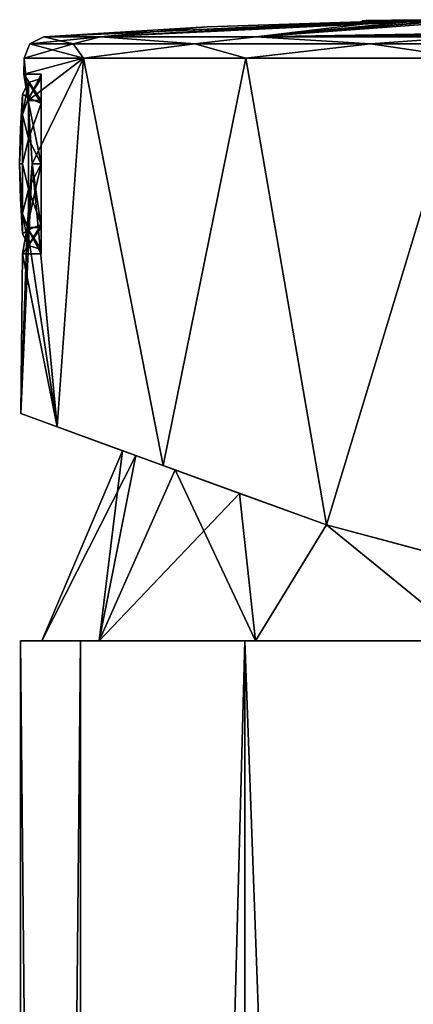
# Model space of a CAD drawing. Header units: millimetres. Extents: x -25 to 160, y -178 to 143.
# Tile 4 of 256: x -21 to -3, y 97 to 143. Entities that reach past the tile are written whole.
import ezdxf

# ---------------------------------------------------------------- set-up
doc = ezdxf.new("R2010")
doc.units = ezdxf.units.MM
doc.header["$LTSCALE"] = 101.851852
for name, color, linetype in [('1026', 7, 'CONTINUOUS'), ('1027', 7, 'CONTINUOUS'), ('1032', 7, 'CONTINUOUS'), ('1033', 7, 'CONTINUOUS'), ('1034', 7, 'CONTINUOUS'), ('1035', 7, 'CONTINUOUS'), ('1036', 7, 'CONTINUOUS'), ('1037', 7, 'CONTINUOUS'), ('1038', 7, 'CONTINUOUS'), ('1039', 7, 'CONTINUOUS'), ('901', 7, 'CONTINUOUS'), ('902', 7, 'CONTINUOUS'), ('908', 7, 'CONTINUOUS'), ('909', 7, 'CONTINUOUS'), ('911', 7, 'CONTINUOUS'), ('912', 7, 'CONTINUOUS'), ('913', 7, 'CONTINUOUS'), ('914', 7, 'CONTINUOUS'), ('915', 7, 'CONTINUOUS'), ('920', 7, 'CONTINUOUS'), ('921', 7, 'CONTINUOUS'), ('922', 7, 'CONTINUOUS'), ('953', 7, 'CONTINUOUS'), ('954', 7, 'CONTINUOUS'), ('955', 7, 'CONTINUOUS'), ('956', 7, 'CONTINUOUS'), ('957', 7, 'CONTINUOUS'), ('959', 7, 'CONTINUOUS')]:
    doc.layers.add(name, color=color, linetype=linetype)

msp = doc.modelspace()

# ---------------------------------------------------------------- linework, layer by layer
at = {"layer": '1026', "color": 7, "linetype": 'CONTINUOUS', "true_color": 0x282828}
for points in [[(-4.999, 143.008, 1.479), (-4.07, 143.003, 3.63), (-4.459, 143.018, 1.479), (-4.999, 143.008, 1.479)], [(-4.999, 143.008, 1.479), (-4.459, 143.018, 1.479), (-4.727, 143.015, 1.209), (-4.999, 143.008, 1.479)], [(-4.459, 143.018, 1.479), (-4.07, 143.003, 3.63), (-4.203, 143.014, 2.56), (-4.459, 143.018, 1.479)], [(-4.07, 143.003, 3.63), (-3.497, 143.014, 3.409), (-4.203, 143.014, 2.56), (-4.07, 143.003, 3.63)], [(-4.07, 143.003, 3.63), (-1.869, 143.015, 4.431), (-3.497, 143.014, 3.409), (-4.07, 143.003, 3.63)], [(-1.869, 143.015, 4.431), (-2.493, 143.019, 3.854), (-3.497, 143.014, 3.409), (-1.869, 143.015, 4.431)]]:
    msp.add_3dface(points, dxfattribs=at)
at = {"layer": '1027', "color": 7, "linetype": 'CONTINUOUS', "true_color": 0x282828}
for points in [[(-4.807, 143.016, -0.432), (-3.009, 143.039, 1.316), (-2.832, 143.043, 0.806), (-4.807, 143.016, -0.432)], [(-4.807, 143.016, -0.432), (-2.832, 143.043, 0.806), (-4.301, 143.024, -0.62), (-4.807, 143.016, -0.432)], [(-4.616, 143.003, -2.933), (-4.807, 143.016, -0.432), (-4.301, 143.024, -0.62), (-4.616, 143.003, -2.933)], [(-4.616, 143.003, -2.933), (-4.301, 143.024, -0.62), (-4.147, 143.013, -2.666), (-4.616, 143.003, -2.933)], [(-2.573, 143.01, -4.388), (-4.616, 143.003, -2.933), (-2.477, 143.019, -3.857), (-2.573, 143.01, -4.388)], [(-4.616, 143.003, -2.933), (-4.147, 143.013, -2.666), (-2.477, 143.019, -3.857), (-4.616, 143.003, -2.933)], [(-1.543, 143.053, -0.887), (-3.528, 143.034, -1.078), (-3.625, 143.034, -0.708), (-1.543, 143.053, -0.887)], [(-3.257, 143.039, -0.611), (-1.543, 143.053, -0.887), (-3.625, 143.034, -0.708), (-3.257, 143.039, -0.611)], [(-1.495, 143.051, -1.428), (-3.528, 143.034, -1.078), (-0.591, 143.058, -0.456), (-1.495, 143.051, -1.428)], [(-3.528, 143.034, -1.078), (-1.543, 143.053, -0.887), (-0.591, 143.058, -0.456), (-3.528, 143.034, -1.078)], [(-3.009, 143.039, 1.316), (-1.734, 143.05, 1.463), (-0.826, 143.057, 0.611), (-3.009, 143.039, 1.316)], [(-3.009, 143.039, 1.316), (-0.826, 143.057, 0.611), (-2.832, 143.043, 0.806), (-3.009, 143.039, 1.316)]]:
    msp.add_3dface(points, dxfattribs=at)
at = {"layer": '1032', "color": 7, "linetype": 'CONTINUOUS'}
for points in [[(-20.837, 141.262), (-18.052, 141.262, 10.394), (-20.568, 141.936), (-20.837, 141.262)], [(-18.536, 141.936, 8.903), (-19.913, 142.25), (-20.568, 141.936), (-18.536, 141.936, 8.903)], [(-18.052, 141.262, 10.394), (-18.536, 141.936, 8.903), (-20.568, 141.936), (-18.052, 141.262, 10.394)], [(-17.252, 142.25, 9.932), (-19.913, 142.25), (-18.536, 141.936, 8.903), (-17.252, 142.25, 9.932)], [(-12.842, 141.936, 16.042), (-17.252, 142.25, 9.932), (-18.536, 141.936, 8.903), (-12.842, 141.936, 16.042)], [(-18.052, 141.262, 10.394), (-12.842, 141.936, 16.042), (-18.536, 141.936, 8.903), (-18.052, 141.262, 10.394)], [(-18.052, 141.262, 10.394), (-10.443, 141.261, 18.003), (-12.842, 141.936, 16.042), (-18.052, 141.262, 10.394)], [(-9.981, 142.25, 17.203), (-17.252, 142.25, 9.932), (-12.842, 141.936, 16.042), (-9.981, 142.25, 17.203)], [(-4.615, 141.935, 20.005), (-9.981, 142.25, 17.203), (-12.842, 141.936, 16.042), (-4.615, 141.935, 20.005)], [(-10.443, 141.261, 18.003), (-4.615, 141.935, 20.005), (-12.842, 141.936, 16.042), (-10.443, 141.261, 18.003)], [(-10.443, 141.261, 18.003), (-0.049, 141.261, 20.788), (-4.615, 141.935, 20.005), (-10.443, 141.261, 18.003)], [(-0.049, 142.249, 19.865), (-9.981, 142.25, 17.203), (-4.615, 141.935, 20.005), (-0.049, 142.249, 19.865)], [(4.517, 141.935, 20.005), (-0.049, 142.249, 19.865), (-4.615, 141.935, 20.005), (4.517, 141.935, 20.005)], [(-0.049, 141.261, 20.788), (4.517, 141.935, 20.005), (-4.615, 141.935, 20.005), (-0.049, 141.261, 20.788)]]:
    msp.add_3dface(points, dxfattribs=at)
at = {"layer": '1033', "color": 7, "linetype": 'CONTINUOUS'}
for points in [[(-18.052, 141.262, -10.394), (-20.837, 141.262), (-18.536, 141.936, -8.903), (-18.052, 141.262, -10.394)], [(-20.837, 141.262), (-20.568, 141.936), (-18.536, 141.936, -8.903), (-20.837, 141.262)], [(-19.913, 142.25), (-17.252, 142.25, -9.932), (-20.568, 141.936), (-19.913, 142.25)], [(-20.568, 141.936), (-17.252, 142.25, -9.932), (-18.536, 141.936, -8.903), (-20.568, 141.936)], [(-18.536, 141.936, -8.903), (-17.252, 142.25, -9.932), (-12.842, 141.936, -16.042), (-18.536, 141.936, -8.903)], [(-18.052, 141.262, -10.394), (-18.536, 141.936, -8.903), (-12.842, 141.936, -16.042), (-18.052, 141.262, -10.394)], [(-10.443, 141.261, -18.003), (-18.052, 141.262, -10.394), (-12.842, 141.936, -16.042), (-10.443, 141.261, -18.003)], [(-17.252, 142.25, -9.932), (-9.981, 142.25, -17.203), (-12.842, 141.936, -16.042), (-17.252, 142.25, -9.932)], [(-12.842, 141.936, -16.042), (-9.981, 142.25, -17.203), (-4.615, 141.935, -20.005), (-12.842, 141.936, -16.042)], [(-10.443, 141.261, -18.003), (-12.842, 141.936, -16.042), (-4.615, 141.935, -20.005), (-10.443, 141.261, -18.003)], [(-0.049, 141.261, -20.788), (-10.443, 141.261, -18.003), (-4.615, 141.935, -20.005), (-0.049, 141.261, -20.788)], [(-9.981, 142.25, -17.203), (-0.049, 142.249, -19.865), (-4.615, 141.935, -20.005), (-9.981, 142.25, -17.203)], [(-4.615, 141.935, -20.005), (-0.049, 142.249, -19.865), (4.517, 141.935, -20.005), (-4.615, 141.935, -20.005)], [(-0.049, 141.261, -20.788), (-4.615, 141.935, -20.005), (4.517, 141.935, -20.005), (-0.049, 141.261, -20.788)]]:
    msp.add_3dface(points, dxfattribs=at)
at = {"layer": '1034', "color": 7, "linetype": 'CONTINUOUS'}
for points in [[(-21.01, 137.946), (-21.044, 136.31), (-20.91, 139.579), (-21.01, 137.946)], [(-20.91, 139.579), (-21.044, 136.31), (-20.91, 138.621, 2.311), (-20.91, 139.579)], [(-20.91, 138.621, 2.311), (-21.044, 136.31), (-20.91, 136.31, 3.268), (-20.91, 138.621, 2.311)], [(-20.91, 136.31, 3.268), (-21.044, 136.31), (-20.91, 133.999, 2.311), (-20.91, 136.31, 3.268)], [(-20.91, 133.999, 2.311), (-21.044, 136.31), (-21.011, 134.675), (-20.91, 133.999, 2.311)], [(-20.91, 133.042), (-20.91, 133.999, 2.311), (-21.011, 134.675), (-20.91, 133.042)]]:
    msp.add_3dface(points, dxfattribs=at)
at = {"layer": '1035', "color": 7, "linetype": 'CONTINUOUS'}
for points in [[(-20.91, 139.579), (-20.91, 138.621, 2.311), (-20.629, 140.124), (-20.91, 139.579)], [(-20.91, 138.621, 2.311), (-20.629, 139.396, 2.242), (-20.629, 140.124), (-20.91, 138.621, 2.311)], [(-20.044, 139.139, 2.828), (-20.044, 140.31), (-20.629, 139.396, 2.242), (-20.044, 139.139, 2.828)], [(-20.629, 139.396, 2.242), (-20.044, 140.31), (-20.629, 140.124), (-20.629, 139.396, 2.242)], [(-20.91, 138.621, 2.311), (-20.629, 137.489, 3.627), (-20.629, 139.396, 2.242), (-20.91, 138.621, 2.311)], [(-20.629, 137.489, 3.627), (-20.044, 139.139, 2.828), (-20.629, 139.396, 2.242), (-20.629, 137.489, 3.627)], [(-20.044, 136.31, 4), (-20.044, 139.139, 2.828), (-20.629, 137.489, 3.627), (-20.044, 136.31, 4)], [(-20.91, 138.621, 2.311), (-20.91, 136.31, 3.268), (-20.629, 137.489, 3.627), (-20.91, 138.621, 2.311)], [(-20.91, 136.31, 3.268), (-20.629, 135.132, 3.627), (-20.629, 137.489, 3.627), (-20.91, 136.31, 3.268)], [(-20.629, 135.132, 3.627), (-20.044, 136.31, 4), (-20.629, 137.489, 3.627), (-20.629, 135.132, 3.627)], [(-20.91, 136.31, 3.268), (-20.91, 133.999, 2.311), (-20.629, 135.132, 3.627), (-20.91, 136.31, 3.268)], [(-20.044, 133.482, 2.828), (-20.044, 136.31, 4), (-20.629, 135.132, 3.627), (-20.044, 133.482, 2.828)], [(-20.91, 133.999, 2.311), (-20.629, 133.225, 2.242), (-20.629, 135.132, 3.627), (-20.91, 133.999, 2.311)], [(-20.629, 133.225, 2.242), (-20.044, 133.482, 2.828), (-20.629, 135.132, 3.627), (-20.629, 133.225, 2.242)], [(-20.91, 133.999, 2.311), (-20.91, 133.042), (-20.629, 133.225, 2.242), (-20.91, 133.999, 2.311)], [(-20.91, 133.042), (-20.629, 132.496), (-20.629, 133.225, 2.242), (-20.91, 133.042)], [(-20.044, 132.31), (-20.044, 133.482, 2.828), (-20.629, 132.496), (-20.044, 132.31)], [(-20.629, 132.496), (-20.044, 133.482, 2.828), (-20.629, 133.225, 2.242), (-20.629, 132.496)]]:
    msp.add_3dface(points, dxfattribs=at)
at = {"layer": '1036', "color": 7, "linetype": 'CONTINUOUS'}
for points in [[(-21.01, 137.946), (-20.91, 139.579), (-20.91, 138.621, -2.311), (-21.01, 137.946)], [(-21.044, 136.31), (-21.01, 137.946), (-20.91, 138.621, -2.311), (-21.044, 136.31)], [(-20.91, 136.31, -3.268), (-21.044, 136.31), (-20.91, 138.621, -2.311), (-20.91, 136.31, -3.268)], [(-21.044, 136.31), (-20.91, 133.042), (-21.011, 134.675), (-21.044, 136.31)], [(-20.91, 133.042), (-21.044, 136.31), (-20.91, 133.999, -2.311), (-20.91, 133.042)], [(-20.91, 133.999, -2.311), (-21.044, 136.31), (-20.91, 136.31, -3.268), (-20.91, 133.999, -2.311)]]:
    msp.add_3dface(points, dxfattribs=at)
at = {"layer": '1037', "color": 7, "linetype": 'CONTINUOUS'}
for points in [[(-20.91, 139.579), (-20.629, 140.124), (-20.629, 139.396, -2.242), (-20.91, 139.579)], [(-20.044, 140.31), (-20.044, 139.139, -2.828), (-20.629, 140.124), (-20.044, 140.31)], [(-20.629, 140.124), (-20.044, 139.139, -2.828), (-20.629, 139.396, -2.242), (-20.629, 140.124)], [(-20.91, 138.621, -2.311), (-20.91, 139.579), (-20.629, 139.396, -2.242), (-20.91, 138.621, -2.311)], [(-20.91, 138.621, -2.311), (-20.629, 139.396, -2.242), (-20.629, 137.489, -3.627), (-20.91, 138.621, -2.311)], [(-20.629, 139.396, -2.242), (-20.044, 139.139, -2.828), (-20.629, 137.489, -3.627), (-20.629, 139.396, -2.242)], [(-20.044, 139.139, -2.828), (-20.044, 136.31, -4), (-20.629, 137.489, -3.627), (-20.044, 139.139, -2.828)], [(-20.91, 136.31, -3.268), (-20.91, 138.621, -2.311), (-20.629, 137.489, -3.627), (-20.91, 136.31, -3.268)], [(-20.91, 136.31, -3.268), (-20.629, 137.489, -3.627), (-20.629, 135.132, -3.627), (-20.91, 136.31, -3.268)], [(-20.629, 137.489, -3.627), (-20.044, 136.31, -4), (-20.629, 135.132, -3.627), (-20.629, 137.489, -3.627)], [(-20.91, 133.999, -2.311), (-20.91, 136.31, -3.268), (-20.629, 135.132, -3.627), (-20.91, 133.999, -2.311)], [(-20.044, 136.31, -4), (-20.044, 133.482, -2.828), (-20.629, 135.132, -3.627), (-20.044, 136.31, -4)], [(-20.91, 133.999, -2.311), (-20.629, 135.132, -3.627), (-20.629, 133.225, -2.242), (-20.91, 133.999, -2.311)], [(-20.629, 135.132, -3.627), (-20.044, 133.482, -2.828), (-20.629, 133.225, -2.242), (-20.629, 135.132, -3.627)], [(-20.629, 132.496), (-20.91, 133.042), (-20.91, 133.999, -2.311), (-20.629, 132.496)], [(-20.629, 132.496), (-20.91, 133.999, -2.311), (-20.629, 133.225, -2.242), (-20.629, 132.496)], [(-20.044, 133.482, -2.828), (-20.044, 132.31), (-20.629, 133.225, -2.242), (-20.044, 133.482, -2.828)], [(-20.044, 132.31), (-20.629, 132.496), (-20.629, 133.225, -2.242), (-20.044, 132.31)]]:
    msp.add_3dface(points, dxfattribs=at)
at = {"layer": '1038', "linetype": 'CONTINUOUS'}
for points in [[(-16.224, 122.897), (-15.605, 122.672, 4.773), (-20.983, 124.63), (-16.224, 122.897)], [(-16.224, 122.897), (-20.983, 124.63), (-19.283, 124.011, -8.277), (-16.224, 122.897)], [(-15.605, 122.672, 4.773), (-19.283, 124.011, 8.277), (-20.983, 124.63), (-15.605, 122.672, 4.773)], [(-15.605, 122.672, -4.774), (-16.224, 122.897), (-19.283, 124.011, -8.277), (-15.605, 122.672, -4.774)], [(-13.762, 122.001, -9.29), (-15.605, 122.672, -4.774), (-19.283, 124.011, -8.277), (-13.762, 122.001, -9.29)], [(-13.762, 122.001, -9.29), (-19.283, 124.011, -8.277), (-14.317, 122.203, -15.347), (-13.762, 122.001, -9.29)], [(-15.605, 122.672, 4.773), (-13.762, 122.001, 9.29), (-19.283, 124.011, 8.277), (-15.605, 122.672, 4.773)], [(-13.762, 122.001, 9.29), (-10.743, 120.902, 13.267), (-19.283, 124.011, 8.277), (-13.762, 122.001, 9.29)], [(-10.743, 120.902, 13.267), (-14.317, 122.203, 15.347), (-19.283, 124.011, 8.277), (-10.743, 120.902, 13.267)], [(-6.678, 119.422, -16.39), (-10.743, 120.902, -13.267), (-14.317, 122.203, -15.347), (-6.678, 119.422, -16.39)], [(-6.678, 119.422, -16.39), (-14.317, 122.203, -15.347), (-6.678, 119.422, -19.905), (-6.678, 119.422, -16.39)], [(-10.743, 120.902, -13.267), (-13.762, 122.001, -9.29), (-14.317, 122.203, -15.347), (-10.743, 120.902, -13.267)], [(-10.743, 120.902, 13.267), (-6.678, 119.422, 16.39), (-14.317, 122.203, 15.347), (-10.743, 120.902, 13.267)], [(-6.678, 119.422, 16.39), (-6.678, 119.422, 19.905), (-14.317, 122.203, 15.347), (-6.678, 119.422, 16.39)]]:
    msp.add_3dface(points, dxfattribs=at)
at = {"layer": '1039', "linetype": 'CONTINUOUS'}
for points in [[(0.153, 117.6, -18.471), (-6.678, 119.422, -16.39), (0.221, 117.588, -20.993), (0.153, 117.6, -18.471)], [(-6.678, 119.422, -16.39), (-6.678, 119.422, -19.905), (0.221, 117.588, -20.993), (-6.678, 119.422, -16.39)], [(-6.678, 119.422, 16.39), (0.079, 117.613, 18.466), (-6.678, 119.422, 19.905), (-6.678, 119.422, 16.39)], [(-6.678, 119.422, 19.905), (0.079, 117.613, 18.466), (0.222, 117.588, 20.993), (-6.678, 119.422, 19.905)]]:
    msp.add_3dface(points, dxfattribs=at)
at = {"layer": '901', "linetype": 'CONTINUOUS'}
for points in [[(-21, 114), (-18.187, 114, -10.499), (-21, -174), (-21, 114)], [(-21, -174), (-18.187, 114, -10.499), (-18.186, -174, -10.501), (-21, -174)], [(-18.187, 114, -10.499), (-10.501, 114, -18.186), (-18.186, -174, -10.501), (-18.187, 114, -10.499)], [(-18.186, -174, -10.501), (-10.501, 114, -18.186), (-10.499, -174, -18.187), (-18.186, -174, -10.501)], [(-10.501, 114, -18.186), (0, 114, -21), (-10.499, -174, -18.187), (-10.501, 114, -18.186)], [(-10.499, -174, -18.187), (0, 114, -21), (0, -174, -21), (-10.499, -174, -18.187)]]:
    msp.add_3dface(points, dxfattribs=at)
at = {"layer": '902', "linetype": 'CONTINUOUS'}
for points in [[(-21, 114), (-21, -174), (-18.186, -174, 10.501), (-21, 114)], [(-21, 114), (-18.186, -174, 10.501), (-18.187, 114, 10.499), (-21, 114)], [(-18.187, 114, 10.499), (-18.186, -174, 10.501), (-10.501, 114, 18.186), (-18.187, 114, 10.499)], [(-18.186, -174, 10.501), (-10.499, -174, 18.187), (-10.501, 114, 18.186), (-18.186, -174, 10.501)], [(-10.499, -174, 18.187), (0, -174, 21), (-10.501, 114, 18.186), (-10.499, -174, 18.187)], [(-10.501, 114, 18.186), (0, -174, 21), (0, 114, 21), (-10.501, 114, 18.186)]]:
    msp.add_3dface(points, dxfattribs=at)
at = {"layer": '908', "linetype": 'CONTINUOUS'}
for points in [[(-20, 114), (-16.224, 122.897), (-15.605, 122.672, -4.774), (-20, 114)], [(-17.32, 114, -10.001), (-20, 114), (-15.605, 122.672, -4.774), (-17.32, 114, -10.001)], [(-13.762, 122.001, -9.29), (-17.32, 114, -10.001), (-15.605, 122.672, -4.774), (-13.762, 122.001, -9.29)], [(-10.743, 120.902, -13.267), (-17.32, 114, -10.001), (-13.762, 122.001, -9.29), (-10.743, 120.902, -13.267)], [(-9.999, 114, -17.321), (-17.32, 114, -10.001), (-10.743, 120.902, -13.267), (-9.999, 114, -17.321)], [(-6.678, 119.422, -16.39), (-9.999, 114, -17.321), (-10.743, 120.902, -13.267), (-6.678, 119.422, -16.39)], [(0, 114, -20), (-9.999, 114, -17.321), (-6.678, 119.422, -16.39), (0, 114, -20)], [(0.153, 117.6, -18.471), (0, 114, -20), (-6.678, 119.422, -16.39), (0.153, 117.6, -18.471)]]:
    msp.add_3dface(points, dxfattribs=at)
at = {"layer": '909', "linetype": 'CONTINUOUS'}
for points in [[(-16.224, 122.897), (-20, 114), (-17.32, 114, 10.001), (-16.224, 122.897)], [(-16.224, 122.897), (-17.32, 114, 10.001), (-15.605, 122.672, 4.773), (-16.224, 122.897)], [(-15.605, 122.672, 4.773), (-17.32, 114, 10.001), (-13.762, 122.001, 9.29), (-15.605, 122.672, 4.773)], [(-17.32, 114, 10.001), (-9.999, 114, 17.321), (-13.762, 122.001, 9.29), (-17.32, 114, 10.001)], [(-13.762, 122.001, 9.29), (-9.999, 114, 17.321), (-10.743, 120.902, 13.267), (-13.762, 122.001, 9.29)], [(-9.999, 114, 17.321), (-6.678, 119.422, 16.39), (-10.743, 120.902, 13.267), (-9.999, 114, 17.321)], [(0, 114, 20), (-6.678, 119.422, 16.39), (-9.999, 114, 17.321), (0, 114, 20)], [(0.079, 117.613, 18.466), (-6.678, 119.422, 16.39), (0, 114, 20), (0.079, 117.613, 18.466)]]:
    msp.add_3dface(points, dxfattribs=at)
at = {"layer": '911', "linetype": 'CONTINUOUS'}
for points in [[(-18.187, 114, -10.499), (-21, 114), (-17.32, 114, -10.001), (-18.187, 114, -10.499)], [(-21, 114), (-18.187, 114, 10.499), (-20, 114), (-21, 114)], [(-21, 114), (-20, 114), (-17.32, 114, -10.001), (-21, 114)], [(-20, 114), (-18.187, 114, 10.499), (-17.32, 114, 10.001), (-20, 114)], [(-10.501, 114, -18.186), (-18.187, 114, -10.499), (-9.999, 114, -17.321), (-10.501, 114, -18.186)], [(-18.187, 114, -10.499), (-17.32, 114, -10.001), (-9.999, 114, -17.321), (-18.187, 114, -10.499)], [(-18.187, 114, 10.499), (-10.501, 114, 18.186), (-9.999, 114, 17.321), (-18.187, 114, 10.499)], [(-18.187, 114, 10.499), (-9.999, 114, 17.321), (-17.32, 114, 10.001), (-18.187, 114, 10.499)], [(0, 114, -21), (-10.501, 114, -18.186), (0, 114, -20), (0, 114, -21)], [(-10.501, 114, -18.186), (-9.999, 114, -17.321), (0, 114, -20), (-10.501, 114, -18.186)], [(-10.501, 114, 18.186), (0, 114, 21), (0, 114, 20), (-10.501, 114, 18.186)], [(-10.501, 114, 18.186), (0, 114, 20), (-9.999, 114, 17.321), (-10.501, 114, 18.186)]]:
    msp.add_3dface(points, dxfattribs=at)
at = {"layer": '912', "color": 7, "linetype": 'CONTINUOUS'}
for points in [[(-20.844, 140.51), (-20.641, 139.279, 2.971), (-20.837, 141.262), (-20.844, 140.51)], [(-20.837, 141.262), (-20.641, 139.279, 2.971), (-18.052, 141.262, 10.394), (-20.837, 141.262)], [(-20.641, 139.279, 2.971), (-20.453, 136.312, 4.2), (-18.052, 141.262, 10.394), (-20.641, 139.279, 2.971)], [(-20.453, 136.312, 4.2), (-19.283, 124.011, 8.277), (-18.052, 141.262, 10.394), (-20.453, 136.312, 4.2)], [(-19.283, 124.011, 8.277), (-14.317, 122.203, 15.347), (-18.052, 141.262, 10.394), (-19.283, 124.011, 8.277)], [(-18.052, 141.262, 10.394), (-14.317, 122.203, 15.347), (-10.443, 141.261, 18.003), (-18.052, 141.262, 10.394)], [(-14.317, 122.203, 15.347), (-6.678, 119.422, 19.905), (-10.443, 141.261, 18.003), (-14.317, 122.203, 15.347)], [(-10.443, 141.261, 18.003), (-6.678, 119.422, 19.905), (-0.049, 141.261, 20.788), (-10.443, 141.261, 18.003)], [(-0.049, 141.261, 20.788), (-6.678, 119.422, 19.905), (0.222, 117.588, 20.993), (-0.049, 141.261, 20.788)], [(-20.694, 133.341, 2.971), (-19.283, 124.011, 8.277), (-20.453, 136.312, 4.2), (-20.694, 133.341, 2.971)], [(-20.917, 132.11), (-19.283, 124.011, 8.277), (-20.694, 133.341, 2.971), (-20.917, 132.11)], [(-20.983, 124.63), (-19.283, 124.011, 8.277), (-20.917, 132.11), (-20.983, 124.63)]]:
    msp.add_3dface(points, dxfattribs=at)
at = {"layer": '913', "color": 7, "linetype": 'CONTINUOUS'}
for points in [[(-12.263, 142.723), (-17.252, 142.25, 9.932), (-4.602, 142.97), (-12.263, 142.723)], [(-4.602, 142.97), (-17.252, 142.25, 9.932), (-4.727, 142.965, 1.209), (-4.602, 142.97)], [(-4.727, 142.965, 1.209), (-17.252, 142.25, 9.932), (-4.999, 142.958, 1.479), (-4.727, 142.965, 1.209)], [(-4.999, 142.958, 1.479), (-17.252, 142.25, 9.932), (-4.07, 142.953, 3.63), (-4.999, 142.958, 1.479)], [(-17.252, 142.25, 9.932), (-9.981, 142.25, 17.203), (-4.07, 142.953, 3.63), (-17.252, 142.25, 9.932)], [(-9.981, 142.25, 17.203), (-0.049, 142.249, 19.865), (-1.869, 142.965, 4.431), (-9.981, 142.25, 17.203)], [(-4.07, 142.953, 3.63), (-9.981, 142.25, 17.203), (-1.869, 142.965, 4.431), (-4.07, 142.953, 3.63)], [(-4.459, 142.968, 1.479), (-4.602, 142.97), (-4.727, 142.965, 1.209), (-4.459, 142.968, 1.479)], [(-2.637, 142.993, 1.418), (-4.602, 142.97), (-4.459, 142.968, 1.479), (-2.637, 142.993, 1.418)], [(-4.203, 142.964, 2.56), (-2.637, 142.993, 1.418), (-4.459, 142.968, 1.479), (-4.203, 142.964, 2.56)], [(-3.497, 142.964, 3.409), (-2.637, 142.993, 1.418), (-4.203, 142.964, 2.56), (-3.497, 142.964, 3.409)], [(-3.954, 142.98), (-2.545, 142.996, 0.886), (-2.041, 143.002), (-3.954, 142.98)], [(-1.478, 143.001, 1.425), (-2.637, 142.993, 1.418), (-3.497, 142.964, 3.409), (-1.478, 143.001, 1.425)], [(-2.493, 142.969, 3.854), (-1.478, 143.001, 1.425), (-3.497, 142.964, 3.409), (-2.493, 142.969, 3.854)], [(-19.913, 142.25), (-17.252, 142.25, 9.932), (-12.263, 142.723), (-19.913, 142.25)]]:
    msp.add_3dface(points, dxfattribs=at)
at = {"layer": '914', "color": 7, "linetype": 'CONTINUOUS'}
for points in [[(-20.844, 140.51), (-20.837, 141.262), (-18.052, 141.262, -10.394), (-20.844, 140.51)], [(-20.844, 140.51), (-18.052, 141.262, -10.394), (-20.641, 139.276, -2.974), (-20.844, 140.51)], [(-20.641, 139.276, -2.974), (-18.052, 141.262, -10.394), (-20.453, 136.308, -4.2), (-20.641, 139.276, -2.974)], [(-18.052, 141.262, -10.394), (-19.283, 124.011, -8.277), (-20.453, 136.308, -4.2), (-18.052, 141.262, -10.394)], [(-14.317, 122.203, -15.347), (-19.283, 124.011, -8.277), (-18.052, 141.262, -10.394), (-14.317, 122.203, -15.347)], [(-10.443, 141.261, -18.003), (-14.317, 122.203, -15.347), (-18.052, 141.262, -10.394), (-10.443, 141.261, -18.003)], [(-6.678, 119.422, -19.905), (-14.317, 122.203, -15.347), (-10.443, 141.261, -18.003), (-6.678, 119.422, -19.905)], [(-0.049, 141.261, -20.788), (-6.678, 119.422, -19.905), (-10.443, 141.261, -18.003), (-0.049, 141.261, -20.788)], [(0.221, 117.588, -20.993), (-6.678, 119.422, -19.905), (-0.049, 141.261, -20.788), (0.221, 117.588, -20.993)], [(-19.283, 124.011, -8.277), (-20.983, 124.63), (-20.453, 136.308, -4.2), (-19.283, 124.011, -8.277)], [(-20.453, 136.308, -4.2), (-20.983, 124.63), (-20.694, 133.34, -2.969), (-20.453, 136.308, -4.2)], [(-20.983, 124.63), (-20.917, 132.11), (-20.694, 133.34, -2.969), (-20.983, 124.63)]]:
    msp.add_3dface(points, dxfattribs=at)
at = {"layer": '915', "color": 7, "linetype": 'CONTINUOUS'}
for points in [[(-19.913, 142.25), (-12.263, 142.723), (-4.993, 142.959, -1.289), (-19.913, 142.25)], [(-4.772, 142.953, -2.615), (-19.913, 142.25), (-4.993, 142.959, -1.289), (-4.772, 142.953, -2.615)], [(-19.913, 142.25), (-4.772, 142.953, -2.615), (-17.252, 142.25, -9.932), (-19.913, 142.25)], [(-3.982, 142.953, -3.71), (-2.789, 142.959, -4.34), (-17.252, 142.25, -9.932), (-3.982, 142.953, -3.71)], [(-17.252, 142.25, -9.932), (-2.789, 142.959, -4.34), (-9.981, 142.25, -17.203), (-17.252, 142.25, -9.932)], [(-4.772, 142.953, -2.615), (-3.982, 142.953, -3.71), (-17.252, 142.25, -9.932), (-4.772, 142.953, -2.615)], [(-12.263, 142.723), (-4.602, 142.97), (-4.993, 142.959, -1.289), (-12.263, 142.723)], [(-0.233, 142.981, -3.819), (-0.692, 142.411, -17.615), (-9.981, 142.25, -17.203), (-0.233, 142.981, -3.819)], [(-1.45, 142.969, -4.376), (-0.233, 142.981, -3.819), (-9.981, 142.25, -17.203), (-1.45, 142.969, -4.376)], [(-2.789, 142.959, -4.34), (-1.45, 142.969, -4.376), (-9.981, 142.25, -17.203), (-2.789, 142.959, -4.34)], [(-3.954, 142.98), (-3.625, 142.984, -0.708), (-4.418, 142.971, -1.038), (-3.954, 142.98)], [(-3.625, 142.984, -0.708), (-3.528, 142.984, -1.078), (-4.418, 142.971, -1.038), (-3.625, 142.984, -0.708)], [(-4.418, 142.971, -1.038), (-3.528, 142.984, -1.078), (-4.356, 142.965, -2.174), (-4.418, 142.971, -1.038)], [(-3.528, 142.984, -1.078), (-1.495, 143.001, -1.428), (-4.356, 142.965, -2.174), (-3.528, 142.984, -1.078)], [(-4.356, 142.965, -2.174), (-1.495, 143.001, -1.428), (-3.781, 142.963, -3.157), (-4.356, 142.965, -2.174)], [(-3.954, 142.98), (-2.041, 143.002), (-0.318, 143.009, -0.217), (-3.954, 142.98)], [(-3.257, 142.989, -0.611), (-3.954, 142.98), (-0.318, 143.009, -0.217), (-3.257, 142.989, -0.611)], [(-3.625, 142.984, -0.708), (-3.954, 142.98), (-3.257, 142.989, -0.611), (-3.625, 142.984, -0.708)], [(-3.781, 142.963, -3.157), (-1.495, 143.001, -1.428), (-2.821, 142.967, -3.767), (-3.781, 142.963, -3.157)], [(-1.543, 143.003, -0.887), (-3.257, 142.989, -0.611), (-0.318, 143.009, -0.217), (-1.543, 143.003, -0.887)], [(-1.495, 143.001, -1.428), (-0.752, 143.006, -1.183), (-2.821, 142.967, -3.767), (-1.495, 143.001, -1.428)], [(-2.821, 142.967, -3.767), (-0.752, 143.006, -1.183), (-1.689, 142.975, -3.87), (-2.821, 142.967, -3.767)], [(-0.692, 142.411, -17.615), (-0.703, 142.359, -18.366), (-9.981, 142.25, -17.203), (-0.692, 142.411, -17.615)], [(-0.703, 142.359, -18.366), (-0.049, 142.332, -18.75), (-9.981, 142.25, -17.203), (-0.703, 142.359, -18.366)], [(-9.981, 142.25, -17.203), (-0.049, 142.332, -18.75), (-0.049, 142.249, -19.865), (-9.981, 142.25, -17.203)]]:
    msp.add_3dface(points, dxfattribs=at)
at = {"layer": '920', "color": 1, "linetype": 'CONTINUOUS'}
for points in [[(-20.044, 140.51), (-20.044, 139.279, -2.971), (-20.044, 140.31), (-20.044, 140.51)], [(-20.044, 139.279, 2.971), (-20.044, 140.51), (-20.044, 139.139, 2.828), (-20.044, 139.279, 2.971)], [(-20.044, 139.139, 2.828), (-20.044, 140.51), (-20.044, 140.31), (-20.044, 139.139, 2.828)], [(-20.044, 140.31), (-20.044, 139.279, -2.971), (-20.044, 139.139, -2.828), (-20.044, 140.31)], [(-20.044, 139.279, -2.971), (-20.044, 136.31, -4.199), (-20.044, 136.31, -4), (-20.044, 139.279, -2.971)], [(-20.044, 139.139, -2.828), (-20.044, 139.279, -2.971), (-20.044, 136.31, -4), (-20.044, 139.139, -2.828)], [(-20.044, 136.31, 4.199), (-20.044, 139.279, 2.971), (-20.044, 136.31, 4), (-20.044, 136.31, 4.199)], [(-20.044, 136.31, 4), (-20.044, 139.279, 2.971), (-20.044, 139.139, 2.828), (-20.044, 136.31, 4)], [(-20.044, 136.31, -4.199), (-20.044, 133.342, -2.971), (-20.044, 136.31, -4), (-20.044, 136.31, -4.199)], [(-20.044, 136.31, -4), (-20.044, 133.342, -2.971), (-20.044, 133.482, -2.828), (-20.044, 136.31, -4)], [(-20.044, 133.342, 2.971), (-20.044, 136.31, 4.199), (-20.044, 136.31, 4), (-20.044, 133.342, 2.971)], [(-20.044, 133.482, 2.828), (-20.044, 133.342, 2.971), (-20.044, 136.31, 4), (-20.044, 133.482, 2.828)], [(-20.044, 133.342, -2.971), (-20.044, 132.11), (-20.044, 133.482, -2.828), (-20.044, 133.342, -2.971)], [(-20.044, 132.11), (-20.044, 132.31), (-20.044, 133.482, -2.828), (-20.044, 132.11)], [(-20.044, 132.31), (-20.044, 133.342, 2.971), (-20.044, 133.482, 2.828), (-20.044, 132.31)], [(-20.044, 132.11), (-20.044, 133.342, 2.971), (-20.044, 132.31), (-20.044, 132.11)]]:
    msp.add_3dface(points, dxfattribs=at)
at = {"layer": '921', "color": 1, "linetype": 'CONTINUOUS'}
for points in [[(-20.844, 140.51), (-20.641, 139.276, -2.974), (-20.044, 140.51), (-20.844, 140.51)], [(-20.641, 139.276, -2.974), (-20.044, 139.279, -2.971), (-20.044, 140.51), (-20.641, 139.276, -2.974)], [(-20.641, 139.276, -2.974), (-20.044, 136.31, -4.199), (-20.044, 139.279, -2.971), (-20.641, 139.276, -2.974)], [(-20.641, 139.276, -2.974), (-20.453, 136.308, -4.2), (-20.044, 136.31, -4.199), (-20.641, 139.276, -2.974)], [(-20.453, 136.308, -4.2), (-20.694, 133.34, -2.969), (-20.044, 133.342, -2.971), (-20.453, 136.308, -4.2)], [(-20.453, 136.308, -4.2), (-20.044, 133.342, -2.971), (-20.044, 136.31, -4.199), (-20.453, 136.308, -4.2)], [(-20.694, 133.34, -2.969), (-20.917, 132.11), (-20.044, 133.342, -2.971), (-20.694, 133.34, -2.969)], [(-20.917, 132.11), (-20.044, 132.11), (-20.044, 133.342, -2.971), (-20.917, 132.11)]]:
    msp.add_3dface(points, dxfattribs=at)
at = {"layer": '922', "color": 1, "linetype": 'CONTINUOUS'}
for points in [[(-20.641, 139.279, 2.971), (-20.844, 140.51), (-20.044, 139.279, 2.971), (-20.641, 139.279, 2.971)], [(-20.844, 140.51), (-20.044, 140.51), (-20.044, 139.279, 2.971), (-20.844, 140.51)], [(-20.453, 136.312, 4.2), (-20.641, 139.279, 2.971), (-20.044, 136.31, 4.199), (-20.453, 136.312, 4.2)], [(-20.641, 139.279, 2.971), (-20.044, 139.279, 2.971), (-20.044, 136.31, 4.199), (-20.641, 139.279, 2.971)], [(-20.694, 133.341, 2.971), (-20.453, 136.312, 4.2), (-20.044, 136.31, 4.199), (-20.694, 133.341, 2.971)], [(-20.694, 133.341, 2.971), (-20.044, 136.31, 4.199), (-20.044, 133.342, 2.971), (-20.694, 133.341, 2.971)], [(-20.917, 132.11), (-20.694, 133.341, 2.971), (-20.044, 132.11), (-20.917, 132.11)], [(-20.044, 132.11), (-20.694, 133.341, 2.971), (-20.044, 133.342, 2.971), (-20.044, 132.11)]]:
    msp.add_3dface(points, dxfattribs=at)
at = {"layer": '953', "color": 7, "linetype": 'CONTINUOUS'}
for points in [[(-4.999, 142.958, 1.479), (-4.07, 142.953, 3.63), (-4.999, 143.008, 1.479), (-4.999, 142.958, 1.479)], [(-4.999, 143.008, 1.479), (-4.07, 142.953, 3.63), (-4.07, 143.003, 3.63), (-4.999, 143.008, 1.479)], [(-4.07, 143.003, 3.63), (-1.869, 142.965, 4.431), (-1.869, 143.015, 4.431), (-4.07, 143.003, 3.63)], [(-4.07, 142.953, 3.63), (-1.869, 142.965, 4.431), (-4.07, 143.003, 3.63), (-4.07, 142.953, 3.63)], [(-1.495, 143.001, -1.428), (-3.528, 142.984, -1.078), (-1.495, 143.051, -1.428), (-1.495, 143.001, -1.428)], [(-1.495, 143.051, -1.428), (-3.528, 142.984, -1.078), (-3.528, 143.034, -1.078), (-1.495, 143.051, -1.428)]]:
    msp.add_3dface(points, dxfattribs=at)
at = {"layer": '954', "color": 7, "linetype": 'CONTINUOUS'}
for points in [[(-4.727, 142.965, 1.209), (-4.999, 142.958, 1.479), (-4.727, 143.015, 1.209), (-4.727, 142.965, 1.209)], [(-4.999, 142.958, 1.479), (-4.999, 143.008, 1.479), (-4.727, 143.015, 1.209), (-4.999, 142.958, 1.479)], [(-4.459, 142.968, 1.479), (-4.727, 142.965, 1.209), (-4.459, 143.018, 1.479), (-4.459, 142.968, 1.479)], [(-4.459, 143.018, 1.479), (-4.727, 142.965, 1.209), (-4.727, 143.015, 1.209), (-4.459, 143.018, 1.479)]]:
    msp.add_3dface(points, dxfattribs=at)
at = {"layer": '955', "color": 7, "linetype": 'CONTINUOUS'}
for points in [[(-4.459, 142.968, 1.479), (-4.459, 143.018, 1.479), (-4.203, 143.014, 2.56), (-4.459, 142.968, 1.479)], [(-4.203, 142.964, 2.56), (-4.459, 142.968, 1.479), (-4.203, 143.014, 2.56), (-4.203, 142.964, 2.56)], [(-3.497, 142.964, 3.409), (-4.203, 142.964, 2.56), (-3.497, 143.014, 3.409), (-3.497, 142.964, 3.409)], [(-3.497, 143.014, 3.409), (-4.203, 142.964, 2.56), (-4.203, 143.014, 2.56), (-3.497, 143.014, 3.409)], [(-2.493, 142.969, 3.854), (-3.497, 142.964, 3.409), (-2.493, 143.019, 3.854), (-2.493, 142.969, 3.854)], [(-2.493, 143.019, 3.854), (-3.497, 142.964, 3.409), (-3.497, 143.014, 3.409), (-2.493, 143.019, 3.854)], [(-3.257, 143.039, -0.611), (-1.543, 143.003, -0.887), (-1.543, 143.053, -0.887), (-3.257, 143.039, -0.611)], [(-3.257, 142.989, -0.611), (-1.543, 143.003, -0.887), (-3.257, 143.039, -0.611), (-3.257, 142.989, -0.611)]]:
    msp.add_3dface(points, dxfattribs=at)
at = {"layer": '956', "color": 7, "linetype": 'CONTINUOUS'}
for points in [[(-3.257, 142.989, -0.611), (-3.257, 143.039, -0.611), (-3.625, 143.034, -0.708), (-3.257, 142.989, -0.611)], [(-3.528, 142.984, -1.078), (-3.625, 142.984, -0.708), (-3.528, 143.034, -1.078), (-3.528, 142.984, -1.078)], [(-3.625, 142.984, -0.708), (-3.257, 142.989, -0.611), (-3.625, 143.034, -0.708), (-3.625, 142.984, -0.708)], [(-3.528, 143.034, -1.078), (-3.625, 142.984, -0.708), (-3.625, 143.034, -0.708), (-3.528, 143.034, -1.078)]]:
    msp.add_3dface(points, dxfattribs=at)
at = {"layer": '957', "color": 7, "linetype": 'CONTINUOUS'}
for points in [[(-4.993, 142.959, -1.289), (-4.602, 142.97), (-4.807, 143.016, -0.432), (-4.993, 142.959, -1.289)], [(-4.616, 143.003, -2.933), (-4.993, 142.959, -1.289), (-4.807, 143.016, -0.432), (-4.616, 143.003, -2.933)], [(-4.772, 142.953, -2.615), (-4.993, 142.959, -1.289), (-4.616, 143.003, -2.933), (-4.772, 142.953, -2.615)], [(-4.807, 143.016, -0.432), (-4.602, 142.97), (-3.009, 143.039, 1.316), (-4.807, 143.016, -0.432)], [(-3.982, 142.953, -3.71), (-4.772, 142.953, -2.615), (-4.616, 143.003, -2.933), (-3.982, 142.953, -3.71)], [(-2.573, 143.01, -4.388), (-3.982, 142.953, -3.71), (-4.616, 143.003, -2.933), (-2.573, 143.01, -4.388)], [(-4.602, 142.97), (-2.637, 142.993, 1.418), (-3.009, 143.039, 1.316), (-4.602, 142.97)], [(-2.789, 142.959, -4.34), (-3.982, 142.953, -3.71), (-2.573, 143.01, -4.388), (-2.789, 142.959, -4.34)], [(-3.009, 143.039, 1.316), (-2.637, 142.993, 1.418), (-1.734, 143.05, 1.463), (-3.009, 143.039, 1.316)], [(-1.45, 142.969, -4.376), (-2.789, 142.959, -4.34), (-2.573, 143.01, -4.388), (-1.45, 142.969, -4.376)], [(-2.637, 142.993, 1.418), (-1.478, 143.001, 1.425), (-1.734, 143.05, 1.463), (-2.637, 142.993, 1.418)]]:
    msp.add_3dface(points, dxfattribs=at)
at = {"layer": '959', "color": 7, "linetype": 'CONTINUOUS'}
for points in [[(-3.954, 142.98), (-4.418, 142.971, -1.038), (-4.301, 143.024, -0.62), (-3.954, 142.98)], [(-4.418, 142.971, -1.038), (-4.356, 142.965, -2.174), (-4.301, 143.024, -0.62), (-4.418, 142.971, -1.038)], [(-4.301, 143.024, -0.62), (-4.356, 142.965, -2.174), (-4.147, 143.013, -2.666), (-4.301, 143.024, -0.62)], [(-4.356, 142.965, -2.174), (-3.781, 142.963, -3.157), (-4.147, 143.013, -2.666), (-4.356, 142.965, -2.174)], [(-2.832, 143.043, 0.806), (-3.954, 142.98), (-4.301, 143.024, -0.62), (-2.832, 143.043, 0.806)], [(-4.147, 143.013, -2.666), (-2.821, 142.967, -3.767), (-2.477, 143.019, -3.857), (-4.147, 143.013, -2.666)], [(-3.781, 142.963, -3.157), (-2.821, 142.967, -3.767), (-4.147, 143.013, -2.666), (-3.781, 142.963, -3.157)], [(-2.545, 142.996, 0.886), (-3.954, 142.98), (-2.832, 143.043, 0.806), (-2.545, 142.996, 0.886)], [(-0.826, 143.057, 0.611), (-2.545, 142.996, 0.886), (-2.832, 143.043, 0.806), (-0.826, 143.057, 0.611)], [(-2.821, 142.967, -3.767), (-1.689, 142.975, -3.87), (-2.477, 143.019, -3.857), (-2.821, 142.967, -3.767)]]:
    msp.add_3dface(points, dxfattribs=at)

doc.saveas('drawing.dxf')
